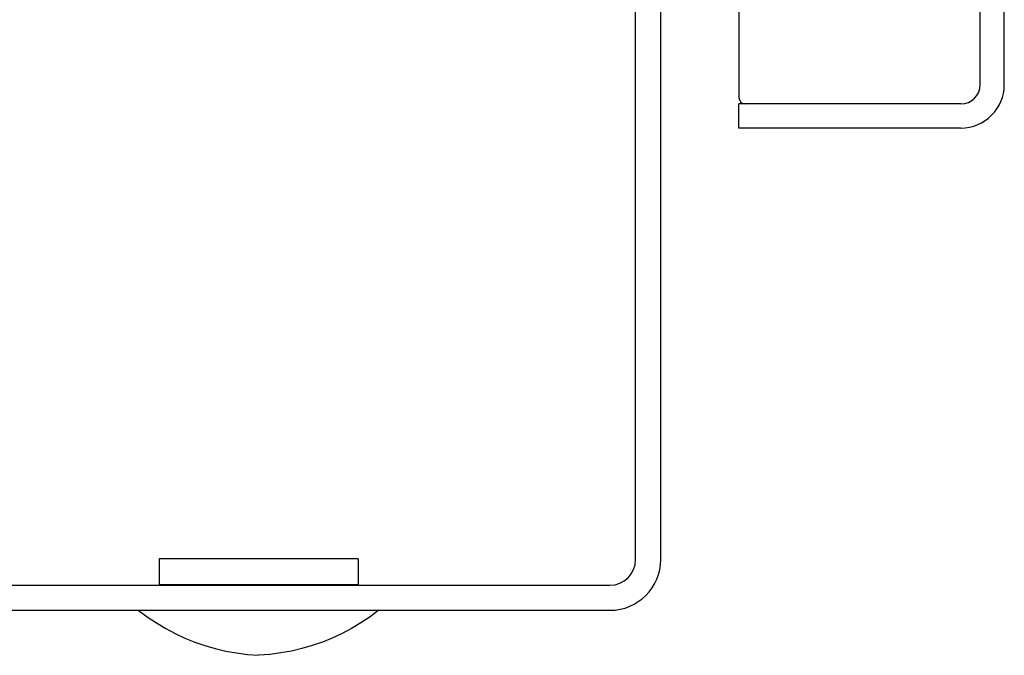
# Model space of a CAD drawing. Header units: inches. Extents: x 0 to 155, y 0 to 100.
# Tile 93 of 102: x 105.28 to 108.34, y 51.93 to 53.9. Entities that reach past the tile are written whole.
import ezdxf

# ---------------------------------------------------------------- set-up
doc = ezdxf.new("R2010")
doc.units = ezdxf.units.IN
doc.header["$LTSCALE"] = 8.5
doc.header["$MEASUREMENT"] = 0
doc.layers.get('0').update_dxf_attribs({"linetype": 'CONTINUOUS'})
doc.layers.add('REAR_DOOR_ASSEMBLY', color=7, linetype='CONTINUOUS')

msp = doc.modelspace()

# ---------------------------------------------------------------- linework, layer by layer
at = {"color": 7, "linetype": 'Continuous'}
for p, q in [((107.1945, 52.2246), (107.1945, 54.4886)), ((107.2725, 52.2246), (107.2725, 54.4086)), ((106.3315, 52.2266), (105.7135, 52.2266)), ((105.7135, 52.2266), (105.7135, 52.1466)), ((106.3315, 52.2266), (106.3315, 52.1466)), ((83.1805, 52.1446), (107.1145, 52.1446)), ((105.7135, 52.1466), (106.3315, 52.1466)), ((105.7735, 52.1466), (105.7735, 52.1446)), ((106.2715, 52.1466), (106.2715, 52.1446)), ((83.1805, 52.0666), (107.1145, 52.0666))]:
    msp.add_line(p, q, dxfattribs=at)
for points in [[(105.6485, 52.0666), (105.6762, 52.0461), (105.7046, 52.0272), (105.7336, 52.0099), (105.7632, 51.9942), (105.7934, 51.9801), (105.8243, 51.9676), (105.8557, 51.9568), (105.8878, 51.9475), (105.9206, 51.9399), (105.9539, 51.9338), (105.9879, 51.9294), (106.0225, 51.9266)], [(106.3965, 52.0666), (106.3688, 52.0461), (106.3404, 52.0272), (106.3114, 52.0099), (106.2818, 51.9942), (106.2516, 51.9801), (106.2207, 51.9676), (106.1892, 51.9568), (106.1571, 51.9475), (106.1244, 51.9399), (106.0911, 51.9338), (106.0571, 51.9294), (106.0225, 51.9266)]]:
    msp.add_lwpolyline(points, dxfattribs=at)
for radius in [0.158, 0.08]:
    msp.add_arc((107.1145, 52.2246), radius, 270, 360, dxfattribs=at)
at = {"layer": 'REAR_DOOR_ASSEMBLY', "color": 7, "linetype": 'Continuous'}
for p, q in [((108.2655, 53.7016), (108.2655, 85.6816)), ((108.3405, 53.7016), (108.3405, 85.6816)), ((107.5155, 54.4886), (107.5155, 53.6616)), ((108.2055, 53.6416), (107.5155, 53.6416)), ((107.5155, 53.5666), (107.5155, 53.6416)), ((108.2055, 53.5666), (107.5155, 53.5666))]:
    msp.add_line(p, q, dxfattribs=at)
for centre, radius, start, end in [((108.2055, 53.7016), 0.135, 270, 360), ((108.2055, 53.7016), 0.06, 270, 360), ((107.5355, 53.6616), 0.02, 180, 270)]:
    msp.add_arc(centre, radius, start, end, dxfattribs=at)

doc.saveas('drawing.dxf')
